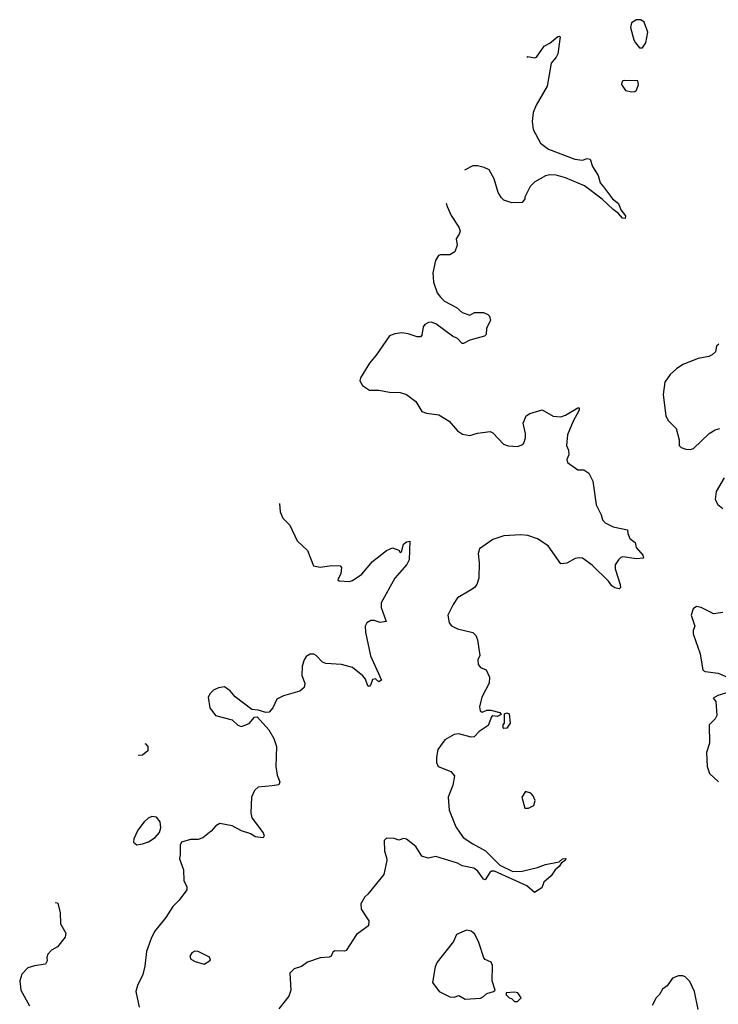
# Model space of a CAD drawing. Extents: x 1550320 to 1685906, y 509093 to 640511.
# Tile 108 of 256: x 1574589 to 1579116, y 568493 to 574876. Entities that reach past the tile are written whole.
import ezdxf

# ---------------------------------------------------------------- set-up
doc = ezdxf.new("R2010")
doc.units = 0

msp = doc.modelspace()

# ---------------------------------------------------------------- linework, layer by layer
at = {"layer": '0CON20XD'}
for points in [[(1578625, 574692.5), (1578646.2, 574725), (1578658.8, 574795), (1578635, 574860), (1578614.1, 574874.1), (1578585, 574875.8), (1578554, 574855), (1578547.5, 574825), (1578568, 574745), (1578578.8, 574725), (1578605, 574692.5), (1578625, 574692.5)], [(1577874.2, 574631.8), (1577882.5, 574637.5), (1577925, 574628.8), (1577937, 574633), (1577987.5, 574705), (1578025, 574723.3), (1578075, 574766.7), (1578085, 574770), (1578090, 574765), (1578076.2, 574655), (1578065, 574632.5), (1578032.5, 574595), (1578007.5, 574445), (1577935, 574322.5), (1577916.2, 574275), (1577910, 574215), (1577916, 574165), (1577964.2, 574075), (1578015, 574036.9), (1578185, 573972), (1578235, 573966.2), (1578266.7, 573976.7), (1578285, 573972.5), (1578300, 573925), (1578336.7, 573865), (1578349.3, 573819.3), (1578371.4, 573791.4), (1578430, 573715), (1578470, 573685), (1578484.2, 573644.2), (1578513.3, 573605), (1578512.5, 573587.5), (1578495, 573590), (1578469.7, 573619.7), (1578434, 573645), (1578362.9, 573712.9), (1578247.8, 573797.8), (1578125, 573851.2), (1578065, 573868.2), (1578025, 573869.4), (1577996.8, 573863.2), (1577926.2, 573823.8), (1577897.5, 573795), (1577862.5, 573725), (1577862.5, 573715), (1577845, 573690), (1577778.3, 573688.3), (1577726.4, 573706.4), (1577711.7, 573721.7), (1577690, 573755), (1577663.3, 573845), (1577631.7, 573901.7), (1577598.3, 573918.3), (1577555, 573928.8), (1577525, 573928), (1577471.7, 573900.4)], [(1578555, 574407.5), (1578575, 574410), (1578585, 574420), (1578597.5, 574455), (1578595, 574480), (1578505, 574482.5), (1578493.6, 574476.4), (1578487.5, 574455), (1578515, 574417.5), (1578555, 574407.5)], [(1577353.3, 573686.2), (1577359.2, 573665), (1577385.7, 573605.7), (1577435, 573530), (1577442.5, 573505), (1577437.5, 573485), (1577417.5, 573455), (1577422.5, 573415), (1577409.3, 573370.7), (1577375, 573352.5), (1577315, 573352.5), (1577303.6, 573346.4), (1577283.3, 573315), (1577266.1, 573233.9), (1577270, 573175), (1577294.2, 573105), (1577315, 573076.2), (1577341.7, 573051.7), (1577419.1, 573009.1), (1577455, 572976.7), (1577505, 572960), (1577535, 572977.5), (1577595, 572977.5), (1577622.5, 572965), (1577633.6, 572953.6), (1577640, 572925), (1577613.6, 572876.4), (1577612.5, 572835), (1577600, 572825), (1577505, 572798.8), (1577465, 572776.7), (1577455, 572776.7), (1577425, 572810), (1577394.2, 572824.2), (1577286.2, 572905), (1577255, 572914.3), (1577237, 572913), (1577215, 572900), (1577204.2, 572885), (1577195, 572830), (1577185, 572820), (1577165, 572820), (1577105, 572840), (1577065, 572845.7), (1577019.7, 572840.3), (1576985, 572826), (1576899.7, 572700.3), (1576855, 572648.8), (1576796.2, 572555), (1576793.3, 572535), (1576810, 572505), (1576855, 572474), (1576915, 572473.8), (1576985, 572461.2), (1577055, 572458.8), (1577095, 572446.7), (1577155, 572400), (1577195, 572336.7), (1577224.1, 572324.1), (1577305, 572313.3), (1577372.3, 572272.3), (1577425, 572210), (1577458.3, 572188.3), (1577505, 572181.2), (1577555, 572196.2), (1577636.4, 572206.4), (1577655, 572197.5), (1577723.9, 572123.9), (1577755, 572113.8), (1577815, 572110), (1577848.3, 572121.7), (1577855, 572130), (1577866.7, 572165), (1577866.4, 572193.6), (1577850.7, 572259.3), (1577871.7, 572308.3), (1577895, 572323.3), (1577975, 572347.5), (1578045, 572306.2), (1578095, 572302), (1578125, 572312), (1578205, 572360), (1578215, 572360), (1578213.3, 572345), (1578175, 572273.3), (1578138.6, 572185), (1578132.5, 572115), (1578146, 572085), (1578146.7, 572055), (1578133.8, 572025), (1578137.5, 572005), (1578205, 571957.5), (1578245, 571956.7), (1578276.1, 571936.1), (1578303.3, 571885), (1578325, 571730), (1578355.8, 571665.8), (1578364.3, 571634.3), (1578383.3, 571615), (1578435, 571588), (1578528, 571568), (1578530, 571545), (1578543, 571513), (1578576.1, 571486.1), (1578582.5, 571455), (1578627.5, 571405), (1578630, 571385), (1578585, 571381.2), (1578497, 571393), (1578485, 571390), (1578470, 571375), (1578448.3, 571341.7), (1578446.7, 571315), (1578480, 571215), (1578482.5, 571195), (1578473, 571187), (1578445, 571192), (1578426.2, 571205), (1578403.3, 571235), (1578298.9, 571338.9), (1578235, 571384), (1578215, 571388), (1578187.7, 571382.3), (1578135, 571352), (1578095, 571347.5), (1578013.8, 571465), (1577945, 571510.8), (1577882.4, 571532.4), (1577835, 571537.3), (1577725, 571530.5), (1577655, 571505.6), (1577568.8, 571445), (1577560, 571415), (1577565.8, 571355), (1577564.2, 571255), (1577550, 571215), (1577535.7, 571194.3), (1577515, 571178.8), (1577425, 571127.5), (1577396.7, 571085), (1577364, 571015), (1577371.2, 570965), (1577385.9, 570945.9), (1577425.9, 570925.9), (1577525, 570904), (1577544.5, 570884.5), (1577555, 570856.2), (1577570.6, 570755), (1577557.1, 570725), (1577558.9, 570695), (1577575, 570677.1), (1577611.7, 570661.7), (1577633.6, 570613.6), (1577630, 570575), (1577583.3, 570485), (1577568, 570422), (1577572, 570395), (1577585, 570386), (1577615, 570398.8), (1577640.7, 570400.7), (1577700, 570385), (1577708.3, 570371.7), (1577681.7, 570358.3), (1577655, 570363.3), (1577645, 570356.7), (1577625, 570301.1), (1577565, 570262.2), (1577532.7, 570227.3), (1577515, 570224), (1577435, 570245.8), (1577405, 570242), (1577343, 570207), (1577298.6, 570145), (1577288.6, 570095), (1577290.6, 570060.6), (1577301.2, 570035), (1577382.3, 570002.3), (1577405.8, 569975), (1577395.6, 569914.4), (1577364.3, 569835), (1577370.6, 569750.6), (1577415, 569643.8), (1577462.9, 569575), (1577525, 569532.9), (1577608, 569488), (1577699.4, 569395), (1577785, 569354.1), (1577844, 569356), (1577945, 569380), (1577995, 569400), (1578084.3, 569415.7), (1578105, 569436.7), (1578128, 569438), (1578122.5, 569425), (1578100, 569410), (1578085, 569386.7), (1578058, 569365), (1578032, 569325), (1577985.8, 569284.2), (1577971.7, 569248.3), (1577925, 569217.5), (1577875, 569260), (1577665, 569356.1), (1577645, 569355.5), (1577635, 569346.7), (1577605, 569300), (1577595, 569303.3), (1577556.8, 569356.8), (1577532, 569375), (1577455, 569390.4), (1577425, 569406.9), (1577285, 569451.2), (1577235, 569440), (1577195, 569453.3), (1577156.2, 569515), (1577095, 569563.8), (1577075, 569567.5), (1577045, 569557.5), (1577015, 569567.5), (1576965, 569570), (1576950, 569555), (1576952, 569485), (1576966.2, 569445), (1576966.7, 569425), (1576948.8, 569335), (1576845, 569206.7), (1576825, 569190), (1576798.8, 569145), (1576800.5, 569110.5), (1576851.2, 569035), (1576849.2, 569000.8), (1576771.2, 568945), (1576705, 568842.5), (1576693, 568837), (1576631.2, 568838.8), (1576618.3, 568831.7), (1576606.1, 568803.9), (1576595, 568797.5), (1576535, 568793.3), (1576454.1, 568765.9), (1576415, 568737.5), (1576367.5, 568722.5), (1576340, 568695), (1576346.7, 568585), (1576333.6, 568546.4), (1576267, 568463)], [(1579118.3, 572771.7), (1579105, 572760), (1579096.7, 572723.3), (1579075, 572702.5), (1579055, 572692.5), (1578985, 572680), (1578923.8, 572656.2), (1578885, 572640), (1578845, 572613.3), (1578803.8, 572575), (1578768.8, 572525), (1578758, 572445), (1578776.7, 572305), (1578793.3, 572275), (1578843.3, 572225), (1578861.7, 572151.7), (1578862.5, 572115), (1578875, 572103.3), (1578905, 572091.2), (1578935, 572090), (1578955, 572096.7), (1579057, 572193), (1579095, 572216.7), (1579125, 572226.7)], [(1579153.3, 571905), (1579102.7, 571817.3), (1579096.1, 571766.1), (1579112.7, 571732.7), (1579145, 571706.7)], [(1576271.4, 571740.4), (1576276.4, 571686.4), (1576293.3, 571645), (1576339.7, 571599.7), (1576386.4, 571496.4), (1576453.3, 571435), (1576493.3, 571335), (1576535, 571326), (1576612.1, 571337.9), (1576665.9, 571335.9), (1576673.3, 571325), (1576670, 571285), (1576650, 571245), (1576658.3, 571238.3), (1576725, 571234.2), (1576745, 571240), (1576805, 571280.6), (1576875, 571362.9), (1576965, 571433.8), (1577005, 571451.2), (1577045, 571437.5), (1577055, 571422.5), (1577063, 571427), (1577076, 571475), (1577095, 571492), (1577117.5, 571495), (1577113.3, 571375), (1577097.9, 571345), (1577020.6, 571255), (1576932, 571095), (1576930.8, 571065), (1576962.5, 570975), (1576925, 570968.6), (1576885, 570982), (1576865, 570980), (1576837.5, 570965), (1576826.4, 570943.6), (1576829.2, 570905), (1576862.7, 570752.7), (1576932.5, 570595), (1576915, 570584), (1576893.3, 570603.3), (1576875, 570598.8), (1576864.3, 570565), (1576853.4, 570553.4), (1576845, 570557.5), (1576830.2, 570600.2), (1576812.5, 570622.5), (1576745.3, 570675.3), (1576675, 570695.4), (1576573, 570703), (1576551.7, 570711.7), (1576510, 570755), (1576495, 570762.5), (1576471.7, 570761.7), (1576445, 570747.5), (1576431.2, 570725), (1576420, 570685), (1576417.5, 570625), (1576436.7, 570575), (1576433, 570547), (1576405, 570523.3), (1576298.3, 570491.7), (1576255, 570470), (1576228.8, 570415), (1576205, 570386.7), (1576183.9, 570383.9), (1576135, 570400), (1576093.9, 570403.9), (1575985, 570486.2), (1575953.3, 570525), (1575915, 570550.8), (1575877.5, 570545), (1575845, 570530), (1575822.1, 570507.9), (1575810, 570485), (1575820, 570415), (1575857.5, 570365), (1575965, 570336), (1576002.7, 570302.7), (1576025, 570293.8), (1576075, 570312.5), (1576110, 570355), (1576127, 570357), (1576202.3, 570272.3), (1576236, 570215), (1576252, 570165), (1576247.5, 570035), (1576257.7, 569977.7), (1576273.8, 569935), (1576267.5, 569915), (1576225, 569910), (1576135, 569900), (1576111.1, 569878.9), (1576091.1, 569835), (1576086.8, 569735), (1576092.3, 569702.3), (1576165.6, 569605), (1576173.8, 569585), (1576167, 569573), (1576115, 569578), (1576087.5, 569597.5), (1576025, 569617.5), (1575965, 569648.9), (1575886, 569664), (1575859.5, 569650.5), (1575828.8, 569615), (1575775, 569572), (1575745, 569561.2), (1575695, 569561.2), (1575636.7, 569543.3), (1575627.5, 569525), (1575628.8, 569465), (1575623.3, 569435), (1575651.2, 569365), (1575652, 569295), (1575671.2, 569255), (1575671.2, 569235), (1575621.7, 569168.3), (1575582.1, 569127.9), (1575536, 569055), (1575462.5, 568965), (1575440.3, 568919.7), (1575411.4, 568835), (1575400.6, 568739.4), (1575387.1, 568685), (1575351.4, 568615), (1575340.8, 568575), (1575363.3, 568475)], [(1579145, 571033.8), (1579085, 571024), (1579065, 571034), (1579004.3, 571064.3), (1578975, 571070.8), (1578952.9, 571057.1), (1578940, 571015), (1578963.3, 570945), (1578953.6, 570916.4), (1578953.8, 570895), (1578997.5, 570765), (1579015, 570660), (1579030.7, 570650.7), (1579115, 570640), (1579220, 570595)], [(1579183, 570517), (1579112.5, 570495), (1579083.3, 570476.7), (1579100, 570455), (1579106, 570365), (1579095, 570343.3), (1579056.7, 570305), (1579058.8, 570185), (1579040, 570125), (1579043.3, 570035), (1579058.3, 569988.3), (1579117.5, 569935)], [(1577725, 570280), (1577722.5, 570285), (1577722.5, 570305), (1577730, 570315), (1577730, 570375), (1577745, 570382.5), (1577760, 570375), (1577767.5, 570315), (1577745, 570282.5), (1577725, 570280)], [(1575398.6, 570184.4), (1575405, 570182.5), (1575420, 570165), (1575420, 570135), (1575385, 570107.5), (1575355.6, 570105.7)], [(1577885, 569763.3), (1577919.3, 569780.7), (1577930, 569815), (1577916.7, 569845), (1577901.7, 569861.7), (1577867, 569873), (1577843.3, 569835), (1577862.5, 569765), (1577885, 569763.3)], [(1575347, 569527), (1575385, 569532.5), (1575423.6, 569546.4), (1575466.1, 569573.9), (1575493.6, 569606.4), (1575503, 569637), (1575500, 569675), (1575475, 569706.7), (1575445, 569711.2), (1575421.2, 569698.8), (1575395, 569676.7), (1575355, 569622.5), (1575328, 569565), (1575326.7, 569545), (1575347, 569527)], [(1574819.9, 569150), (1574825, 569152.5), (1574835, 569147.5), (1574851.2, 569085), (1574853.6, 569013.6), (1574886.7, 568955), (1574882.3, 568927.7), (1574833.3, 568865), (1574795, 568843.3), (1574771.7, 568818.3), (1574763.8, 568796.2), (1574766.1, 568773.9), (1574755.9, 568754.1), (1574685, 568742), (1574641.7, 568728.3), (1574602.3, 568687.7), (1574588.8, 568645), (1574596, 568585), (1574653.2, 568483.2)], [(1577475, 568526.7), (1577575, 568532.5), (1577595, 568542.5), (1577615, 568562.5), (1577660, 568575), (1577670, 568585), (1577650, 568645), (1577653.1, 568745), (1577644.2, 568765), (1577605, 568783.3), (1577595.6, 568795), (1577564.4, 568894.4), (1577537.2, 568947.2), (1577515, 568967.5), (1577485, 568973.8), (1577420, 568945), (1577400.5, 568899.5), (1577293.4, 568766.6), (1577280.8, 568735), (1577263.3, 568635), (1577306.1, 568576.1), (1577375, 568540.8), (1577405, 568538.8), (1577435, 568550), (1577475, 568526.7)], [(1575785, 568752.5), (1575825, 568780), (1575819.3, 568799.3), (1575745, 568836.2), (1575723, 568837), (1575704.3, 568825.7), (1575691.2, 568805), (1575697.5, 568785), (1575725, 568770), (1575785, 568752.5)], [(1578985, 568460), (1578961.2, 568575), (1578930.5, 568640.5), (1578900.7, 568670.7), (1578885, 568677.5), (1578857, 568677), (1578818.3, 568661.7), (1578785, 568613.3), (1578755, 568590), (1578735, 568557.5), (1578712.5, 568535), (1578686.7, 568485)], [(1577815, 568510), (1577837.5, 568535), (1577816.4, 568566.4), (1577795, 568572.5), (1577741.7, 568568.3), (1577740, 568555), (1577760, 568535), (1577775, 568530), (1577795, 568510), (1577815, 568510)]]:
    msp.add_lwpolyline(points, dxfattribs=at)

doc.saveas('drawing.dxf')
